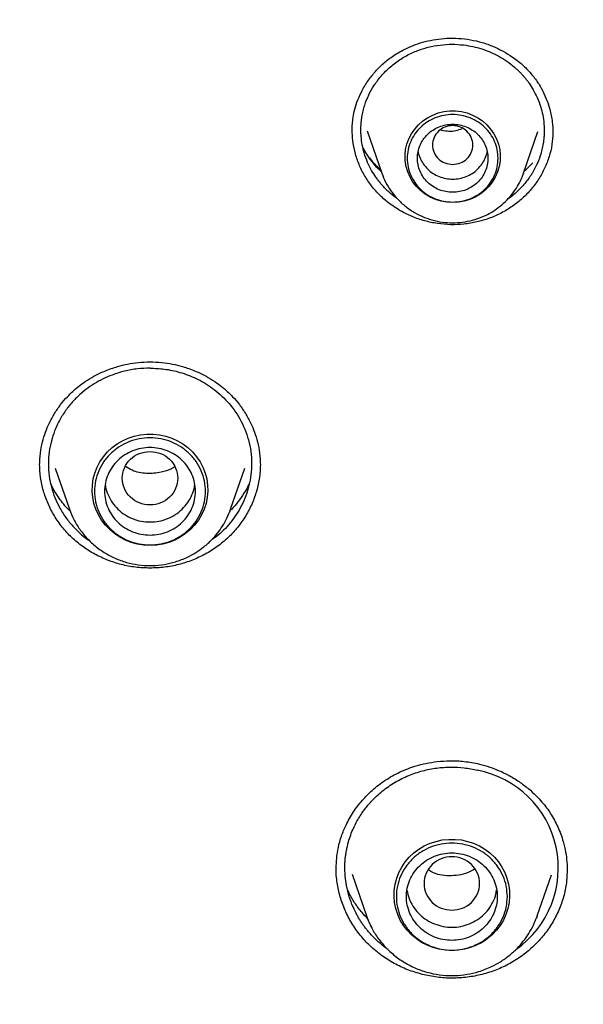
# Model space of a CAD drawing. Header units: millimetres. Extents: x 8 to 1762, y 12 to 2803.
# Tile 94 of 119: x 853 to 864, y 2419 to 2438. Entities that reach past the tile are written whole.
import ezdxf

# ---------------------------------------------------------------- set-up
doc = ezdxf.new("R2010")
doc.units = ezdxf.units.MM

msp = doc.modelspace()

# ---------------------------------------------------------------- linework, layer by layer
at = {"color": 7, "linetype": 'Continuous', "lineweight": 30}
for p, q in [((859.502, 2436.187), (859.502, 2436.2)), ((859.799, 2436.186), (860.088, 2435.349)), ((862.898, 2435.349), (863.182, 2436.172)), ((863.479, 2436.187), (863.48, 2436.164)), ((862.898, 2435.349), (862.895, 2435.34)), ((853.616, 2429.501), (853.897, 2428.687)), ((857.091, 2428.687), (857.371, 2429.501)), ((857.091, 2428.687), (857.068, 2428.626)), ((859.187, 2421.554), (859.188, 2421.568)), ((859.499, 2421.45), (859.784, 2420.625)), ((863.169, 2420.625), (863.449, 2421.435)), ((863.169, 2420.625), (863.152, 2420.577)), ((863.159, 2420.599), (863.169, 2420.625))]:
    msp.add_line(p, q, dxfattribs=at)
at = {"color": 7, "linetype": 'Continuous', "lineweight": 30, "flags": 128}
for points in [[(861.493, 2434.766), (861.377, 2434.773), (861.263, 2434.794), (861.152, 2434.828), (861.046, 2434.875), (860.947, 2434.934), (860.857, 2435.004), (860.776, 2435.084), (860.706, 2435.173), (860.648, 2435.27), (860.603, 2435.374), (860.571, 2435.481), (860.553, 2435.592), (860.549, 2435.704), (860.56, 2435.815), (860.585, 2435.925), (860.624, 2436.03), (860.675, 2436.13), (860.74, 2436.224), (860.815, 2436.309), (860.901, 2436.384), (860.996, 2436.449), (861.098, 2436.502), (861.207, 2436.542), (861.319, 2436.57), (861.435, 2436.583), (861.551, 2436.583), (861.666, 2436.57), (861.779, 2436.542), (861.887, 2436.502), (861.99, 2436.449), (862.084, 2436.384), (862.17, 2436.309), (862.246, 2436.224), (862.31, 2436.13), (862.362, 2436.03), (862.4, 2435.925), (862.425, 2435.815), (862.436, 2435.704), (862.432, 2435.592), (862.415, 2435.481), (862.383, 2435.374), (862.338, 2435.27), (862.279, 2435.173), (862.209, 2435.084), (862.129, 2435.004), (862.038, 2434.934), (861.939, 2434.875), (861.834, 2434.828), (861.723, 2434.794), (861.609, 2434.773), (861.493, 2434.766)], [(855.494, 2427.971), (855.368, 2427.977), (855.243, 2427.997), (855.122, 2428.03), (855.005, 2428.076), (854.894, 2428.134), (854.79, 2428.203), (854.695, 2428.283), (854.609, 2428.373), (854.535, 2428.471), (854.472, 2428.576), (854.421, 2428.687), (854.383, 2428.803), (854.359, 2428.923), (854.349, 2429.044), (854.352, 2429.166), (854.369, 2429.286), (854.4, 2429.404), (854.445, 2429.518), (854.502, 2429.626), (854.571, 2429.728), (854.651, 2429.822), (854.741, 2429.907), (854.841, 2429.982), (854.949, 2430.045), (855.063, 2430.097), (855.182, 2430.137), (855.305, 2430.163), (855.431, 2430.177), (855.557, 2430.177), (855.682, 2430.163), (855.806, 2430.137), (855.925, 2430.097), (856.039, 2430.045), (856.147, 2429.982), (856.246, 2429.907), (856.337, 2429.822), (856.417, 2429.728), (856.486, 2429.626), (856.543, 2429.518), (856.587, 2429.404), (856.618, 2429.286), (856.635, 2429.166), (856.639, 2429.044), (856.629, 2428.923), (856.604, 2428.803), (856.567, 2428.687), (856.516, 2428.576), (856.453, 2428.471), (856.378, 2428.373), (856.293, 2428.283), (856.197, 2428.203), (856.094, 2428.134), (855.983, 2428.076), (855.866, 2428.03), (855.744, 2427.997), (855.62, 2427.977), (855.494, 2427.971)], [(861.477, 2419.936), (861.351, 2419.943), (861.226, 2419.963), (861.105, 2419.996), (860.988, 2420.042), (860.877, 2420.099), (860.773, 2420.169), (860.678, 2420.249), (860.592, 2420.338), (860.518, 2420.436), (860.455, 2420.541), (860.404, 2420.653), (860.366, 2420.769), (860.342, 2420.888), (860.332, 2421.01), (860.335, 2421.131), (860.352, 2421.252), (860.383, 2421.369), (860.428, 2421.483), (860.485, 2421.592), (860.554, 2421.694), (860.634, 2421.788), (860.724, 2421.872), (860.824, 2421.947), (860.931, 2422.011), (861.046, 2422.063), (861.165, 2422.102), (861.288, 2422.129), (861.414, 2422.142), (861.54, 2422.142), (861.665, 2422.129), (861.788, 2422.102), (861.908, 2422.063), (862.022, 2422.011), (862.129, 2421.947), (862.229, 2421.872), (862.32, 2421.788), (862.4, 2421.694), (862.469, 2421.592), (862.526, 2421.483), (862.57, 2421.369), (862.601, 2421.252), (862.618, 2421.131), (862.622, 2421.01), (862.611, 2420.888), (862.587, 2420.769), (862.55, 2420.653), (862.499, 2420.541), (862.436, 2420.436), (862.361, 2420.338), (862.275, 2420.249), (862.18, 2420.169), (862.077, 2420.099), (861.966, 2420.042), (861.849, 2419.996), (861.727, 2419.963), (861.603, 2419.943), (861.477, 2419.936)]]:
    msp.add_lwpolyline(points, dxfattribs=at)
at = {"color": 7, "linetype": 'Continuous', "lineweight": 30}
for centre, radius, start, end in [((861.615, 2421.575), 1.972, 304.9086, 79.3217), ((861.378, 2421.176), 1.686, 199.0721, 207.8818)]:
    msp.add_arc(centre, radius, start, end, dxfattribs=at)
for points, knots in [([(855.494, 2455.209), (855.134, 2455.207), (854.425, 2455.204), (853.381, 2455.173), (852.374, 2455.126), (851.403, 2455.064), (850.471, 2454.988), (849.525, 2454.895), (848.572, 2454.786), (847.617, 2454.659), (846.714, 2454.524), (845.863, 2454.383), (845.063, 2454.238), (844.315, 2454.092), (843.618, 2453.946), (843.013, 2453.812), (842.493, 2453.691), (842.05, 2453.584), (841.624, 2453.477), (840.861, 2453.28), (839.753, 2452.974), (838.302, 2452.53), (836.847, 2452.04), (835.39, 2451.505), (833.938, 2450.925), (832.519, 2450.311), (831.137, 2449.667), (829.792, 2448.996), (828.468, 2448.289), (827.164, 2447.546), (825.882, 2446.769), (824.623, 2445.957), (823.347, 2445.084), (822.057, 2444.146), (820.759, 2443.14), (819.492, 2442.096), (818.26, 2441.015), (817.098, 2439.932), (816.005, 2438.852), (814.978, 2437.778), (813.982, 2436.677), (813.019, 2435.55), (812.088, 2434.397), (811.191, 2433.22), (810.299, 2431.979), (809.418, 2430.673), (808.552, 2429.3), (807.73, 2427.901), (806.953, 2426.48), (806.248, 2425.088), (805.61, 2423.73), (805.035, 2422.41), (804.497, 2421.075), (804.031, 2419.818), (803.624, 2418.631), (803.268, 2417.509), (802.93, 2416.351), (802.624, 2415.201), (802.349, 2414.061), (802.103, 2412.935), (801.881, 2411.788), (801.683, 2410.628), (801.51, 2409.464), (801.365, 2408.302), (801.246, 2407.141), (801.19, 2406.365), (801.162, 2405.978)], [0, 0, 0, 0, 0.013175, 0.02591, 0.038204, 0.050057, 0.06147, 0.072442, 0.084808, 0.096563, 0.107705, 0.118235, 0.128154, 0.13746, 0.146154, 0.154236, 0.160157, 0.1657, 0.170973, 0.176251, 0.194574, 0.213129, 0.231915, 0.250932, 0.270136, 0.289358, 0.307811, 0.326265, 0.344719, 0.363174, 0.38163, 0.400086, 0.418541, 0.438843, 0.459144, 0.479446, 0.499748, 0.520051, 0.538508, 0.556967, 0.575426, 0.593885, 0.612344, 0.630804, 0.649264, 0.669571, 0.689878, 0.710185, 0.730493, 0.750801, 0.768894, 0.786988, 0.805082, 0.823177, 0.837619, 0.852441, 0.867644, 0.883229, 0.897466, 0.912007, 0.926845, 0.941706, 0.956447, 0.971074, 0.98559, 1, 1, 1, 1]), ([(909.826, 2405.978), (909.821, 2406.045), (909.811, 2406.196), (909.792, 2406.447), (909.767, 2406.744), (909.736, 2407.088), (909.701, 2407.461), (909.661, 2407.858), (909.615, 2408.277), (909.564, 2408.724), (909.507, 2409.185), (909.445, 2409.649), (909.379, 2410.109), (909.27, 2410.827), (909.106, 2411.794), (908.88, 2412.957), (908.641, 2414.051), (908.394, 2415.077), (908.13, 2416.082), (907.811, 2417.208), (907.424, 2418.454), (906.958, 2419.817), (906.459, 2421.155), (905.928, 2422.468), (905.357, 2423.775), (904.743, 2425.078), (904.085, 2426.381), (903.389, 2427.665), (902.657, 2428.929), (901.889, 2430.174), (901.086, 2431.398), (900.22, 2432.641), (899.288, 2433.898), (898.287, 2435.165), (897.247, 2436.403), (896.168, 2437.61), (895.085, 2438.748), (894.003, 2439.821), (892.928, 2440.831), (891.823, 2441.813), (890.691, 2442.764), (889.533, 2443.685), (888.348, 2444.575), (887.099, 2445.462), (885.782, 2446.341), (884.396, 2447.207), (882.983, 2448.032), (881.545, 2448.815), (880.185, 2449.504), (878.919, 2450.104), (877.764, 2450.619), (876.629, 2451.094), (875.558, 2451.516), (874.552, 2451.889), (873.795, 2452.155), (873.236, 2452.343), (872.858, 2452.467), (872.458, 2452.595), (872.014, 2452.734), (871.521, 2452.883), (870.979, 2453.042), (870.399, 2453.205), (869.779, 2453.371), (869.119, 2453.54), (868.434, 2453.706), (867.725, 2453.869), (866.993, 2454.026), (866.226, 2454.181), (865.422, 2454.331), (864.582, 2454.475), (863.706, 2454.611), (862.793, 2454.738), (861.844, 2454.854), (860.859, 2454.957), (859.845, 2455.045), (858.801, 2455.116), (857.729, 2455.169), (856.623, 2455.203), (855.874, 2455.207), (855.494, 2455.209)], [0, 0, 0, 0, 0.002477, 0.00553, 0.009181, 0.013443, 0.018324, 0.023126, 0.028412, 0.034183, 0.040132, 0.046039, 0.051905, 0.057729, 0.073532, 0.089019, 0.102582, 0.115895, 0.128957, 0.141854, 0.16014, 0.178264, 0.196225, 0.214024, 0.231671, 0.249973, 0.268273, 0.286573, 0.304873, 0.323173, 0.341472, 0.359771, 0.379899, 0.400027, 0.420155, 0.440282, 0.460408, 0.478704, 0.497, 0.515295, 0.53359, 0.551885, 0.57018, 0.588474, 0.608597, 0.628721, 0.648844, 0.668967, 0.689088, 0.705005, 0.720521, 0.735606, 0.750262, 0.762804, 0.775013, 0.779718, 0.784469, 0.789597, 0.79513, 0.801559, 0.80846, 0.815833, 0.823679, 0.831996, 0.840785, 0.849504, 0.858642, 0.8682, 0.878178, 0.888575, 0.899392, 0.910628, 0.922284, 0.934359, 0.946854, 0.959533, 0.972617, 0.986106, 1, 1, 1, 1]), ([(804.807, 2408.633), (804.833, 2408.744), (804.918, 2409.109), (805.075, 2409.722), (805.277, 2410.474), (805.492, 2411.221), (805.718, 2411.966), (805.957, 2412.707), (806.208, 2413.445), (806.47, 2414.178), (806.744, 2414.908), (807.03, 2415.633), (807.327, 2416.355), (807.636, 2417.071), (807.957, 2417.783), (808.289, 2418.49), (808.632, 2419.192), (808.986, 2419.889), (809.352, 2420.58), (809.729, 2421.266), (810.116, 2421.946), (810.515, 2422.621), (810.924, 2423.289), (811.344, 2423.951), (811.775, 2424.607), (812.216, 2425.256), (812.667, 2425.898), (813.129, 2426.534), (813.601, 2427.163), (814.083, 2427.785), (814.575, 2428.399), (815.077, 2429.006), (815.588, 2429.605), (816.109, 2430.197), (816.64, 2430.781), (817.18, 2431.357), (817.729, 2431.924), (818.287, 2432.484), (818.854, 2433.035), (819.43, 2433.577), (820.014, 2434.111), (820.607, 2434.636), (821.208, 2435.153), (821.818, 2435.66), (822.436, 2436.158), (823.061, 2436.647), (823.694, 2437.126), (824.335, 2437.596), (824.984, 2438.056), (825.64, 2438.506), (826.303, 2438.947), (826.972, 2439.378), (827.649, 2439.798), (828.333, 2440.209), (829.023, 2440.609), (829.719, 2440.999), (830.422, 2441.378), (831.13, 2441.747), (831.844, 2442.105), (832.565, 2442.453), (833.29, 2442.79), (834.021, 2443.116), (834.757, 2443.431), (835.498, 2443.735), (836.244, 2444.027), (836.994, 2444.309), (837.749, 2444.58), (838.508, 2444.839), (839.271, 2445.087), (840.038, 2445.323), (840.809, 2445.548), (841.584, 2445.761), (842.361, 2445.963), (843.142, 2446.153), (843.926, 2446.332), (844.712, 2446.498), (845.501, 2446.653), (846.293, 2446.797), (847.087, 2446.928), (847.882, 2447.048), (848.68, 2447.155), (849.479, 2447.251), (850.28, 2447.335), (851.082, 2447.407), (851.885, 2447.466), (852.689, 2447.514), (853.493, 2447.55), (854.298, 2447.574), (855.103, 2447.586), (855.909, 2447.586), (856.714, 2447.573), (857.519, 2447.549), (858.323, 2447.513), (859.127, 2447.465), (859.93, 2447.405), (860.732, 2447.332), (861.533, 2447.248), (862.332, 2447.152), (863.129, 2447.044), (863.925, 2446.924), (864.719, 2446.793), (865.51, 2446.649), (866.299, 2446.494), (867.086, 2446.326), (867.869, 2446.148), (868.65, 2445.957), (869.428, 2445.755), (870.202, 2445.541), (870.972, 2445.316), (871.739, 2445.079), (872.502, 2444.831), (873.261, 2444.572), (874.016, 2444.301), (874.766, 2444.019), (875.512, 2443.726), (876.253, 2443.421), (876.989, 2443.106), (877.72, 2442.78), (878.445, 2442.443), (879.165, 2442.095), (879.879, 2441.736), (880.587, 2441.367), (881.29, 2440.987), (881.986, 2440.597), (882.676, 2440.196), (883.359, 2439.786), (884.035, 2439.365), (884.705, 2438.934), (885.368, 2438.493), (886.023, 2438.042), (886.672, 2437.582), (887.312, 2437.112), (887.945, 2436.632), (888.571, 2436.143), (889.188, 2435.645), (889.797, 2435.137), (890.398, 2434.621), (890.991, 2434.095), (891.575, 2433.561), (892.151, 2433.019), (892.718, 2432.467), (893.275, 2431.908), (893.824, 2431.34), (894.364, 2430.763), (894.894, 2430.179), (895.415, 2429.587), (895.926, 2428.988), (896.427, 2428.381), (896.919, 2427.766), (897.401, 2427.144), (897.872, 2426.515), (898.334, 2425.879), (898.785, 2425.237), (899.226, 2424.587), (899.656, 2423.931), (900.076, 2423.269), (900.485, 2422.601), (900.883, 2421.926), (901.27, 2421.246), (901.647, 2420.56), (902.012, 2419.868), (902.366, 2419.171), (902.709, 2418.469), (903.04, 2417.762), (903.361, 2417.05), (903.669, 2416.333), (903.966, 2415.612), (904.252, 2414.887), (904.526, 2414.157), (904.788, 2413.423), (905.038, 2412.685), (905.276, 2411.944), (905.502, 2411.199), (905.717, 2410.452), (905.918, 2409.7), (906.069, 2409.11), (906.149, 2408.77), (906.169, 2408.682)], [0, 0, 0, 0, 0.002552, 0.008307, 0.014062, 0.019817, 0.025572, 0.031327, 0.037082, 0.042837, 0.048592, 0.054347, 0.060102, 0.065856, 0.071611, 0.077366, 0.083121, 0.088875, 0.09463, 0.100385, 0.106139, 0.111894, 0.117649, 0.123403, 0.129158, 0.134912, 0.140667, 0.146421, 0.152176, 0.15793, 0.163684, 0.169439, 0.175193, 0.180947, 0.186702, 0.192456, 0.19821, 0.203964, 0.209718, 0.215472, 0.221226, 0.22698, 0.232734, 0.238488, 0.244242, 0.249996, 0.25575, 0.261504, 0.267258, 0.273012, 0.278766, 0.284519, 0.290273, 0.296027, 0.301781, 0.307534, 0.313288, 0.319042, 0.324795, 0.330549, 0.336303, 0.342056, 0.34781, 0.353563, 0.359317, 0.36507, 0.370824, 0.376577, 0.382331, 0.388084, 0.393838, 0.399591, 0.405344, 0.411098, 0.416851, 0.422604, 0.428358, 0.434111, 0.439865, 0.445618, 0.451371, 0.457125, 0.462878, 0.468631, 0.474384, 0.480138, 0.485891, 0.491644, 0.497398, 0.503151, 0.508904, 0.514658, 0.520411, 0.526164, 0.531917, 0.537671, 0.543424, 0.549177, 0.554931, 0.560684, 0.566437, 0.572191, 0.577944, 0.583697, 0.589451, 0.595204, 0.600957, 0.606711, 0.612464, 0.618218, 0.623971, 0.629724, 0.635478, 0.641231, 0.646985, 0.652738, 0.658492, 0.664245, 0.669999, 0.675752, 0.681506, 0.687259, 0.693013, 0.698767, 0.70452, 0.710274, 0.716028, 0.721781, 0.727535, 0.733289, 0.739043, 0.744796, 0.75055, 0.756304, 0.762058, 0.767812, 0.773566, 0.77932, 0.785074, 0.790828, 0.796582, 0.802336, 0.80809, 0.813844, 0.819598, 0.825352, 0.831107, 0.836861, 0.842615, 0.848369, 0.854124, 0.859878, 0.865632, 0.871387, 0.877141, 0.882896, 0.88865, 0.894405, 0.900159, 0.905914, 0.911669, 0.917423, 0.923178, 0.928933, 0.934687, 0.940442, 0.946197, 0.951952, 0.957706, 0.963461, 0.969216, 0.974971, 0.980726, 0.986481, 0.992236, 0.997991, 1, 1, 1, 1]), ([(859.501, 2436.197), (859.501, 2436.229), (859.502, 2436.302), (859.514, 2436.429), (859.542, 2436.584), (859.596, 2436.765), (859.683, 2436.968), (859.8, 2437.165), (859.942, 2437.349), (860.103, 2437.515), (860.3, 2437.671), (860.507, 2437.793), (860.71, 2437.884), (860.901, 2437.948), (861.106, 2437.996), (861.324, 2438.024), (861.554, 2438.031), (861.709, 2438.013), (861.788, 2438.005)], [0, 0, 0, 0, 0.0329, 0.074327, 0.124428, 0.183439, 0.251887, 0.330005, 0.394928, 0.465232, 0.54095, 0.621934, 0.678805, 0.738031, 0.799669, 0.86379, 0.930504, 1, 1, 1, 1]), ([(860.39, 2434.848), (860.384, 2434.852), (860.324, 2434.891), (860.252, 2434.955), (860.169, 2435.034), (860.116, 2435.089), (860.065, 2435.147), (860.017, 2435.207), (859.955, 2435.291), (859.881, 2435.408), (859.802, 2435.568), (859.74, 2435.737), (859.698, 2435.911), (859.68, 2436.046), (859.674, 2436.153), (859.673, 2436.227), (859.676, 2436.304), (859.682, 2436.382), (859.7, 2436.515), (859.743, 2436.691), (859.825, 2436.899), (859.907, 2437.047), (859.968, 2437.136), (859.993, 2437.17), (860.003, 2437.185), (860.008, 2437.191), (860.01, 2437.193), (860.011, 2437.194), (860.011, 2437.195), (860.011, 2437.195), (860.011, 2437.195), (860.065, 2437.265), (860.181, 2437.395), (860.382, 2437.562), (860.6, 2437.696), (860.83, 2437.796), (861.066, 2437.864), (861.302, 2437.9), (861.535, 2437.909), (861.687, 2437.892), (861.761, 2437.884)], [0, 0, 0, 0, 0.004776, 0.045341, 0.061735, 0.078223, 0.094803, 0.111475, 0.12824, 0.162702, 0.20188, 0.245759, 0.281755, 0.320383, 0.336576, 0.353189, 0.370221, 0.387672, 0.405541, 0.459974, 0.507827, 0.55363, 0.571189, 0.578411, 0.581492, 0.582829, 0.583413, 0.58367, 0.583783, 0.583832, 0.583854, 0.583871, 0.641228, 0.697029, 0.751289, 0.804023, 0.855246, 0.904973, 0.95322, 1, 1, 1, 1]), ([(861.761, 2437.884), (861.82, 2437.874), (861.939, 2437.853), (862.114, 2437.801), (862.286, 2437.732), (862.451, 2437.646), (862.609, 2437.542), (862.724, 2437.449), (862.801, 2437.376), (862.846, 2437.33), (862.889, 2437.283), (862.931, 2437.234), (862.971, 2437.183), (863.026, 2437.107), (863.096, 2436.996), (863.175, 2436.84), (863.238, 2436.672), (863.281, 2436.499), (863.3, 2436.362), (863.307, 2436.254), (863.308, 2436.177), (863.306, 2436.099), (863.299, 2436.019), (863.281, 2435.883), (863.238, 2435.706), (863.159, 2435.508), (863.085, 2435.372), (863.034, 2435.293), (863.012, 2435.262), (863.005, 2435.251), (863.004, 2435.25), (863.003, 2435.249), (862.984, 2435.222), (862.914, 2435.129), (862.778, 2434.987), (862.655, 2434.877), (862.585, 2434.835), (862.585, 2434.835)], [0, 0, 0, 0, 0.042052, 0.08483, 0.12834, 0.172591, 0.217591, 0.263347, 0.278776, 0.29429, 0.30989, 0.325576, 0.341348, 0.357206, 0.394519, 0.437704, 0.486773, 0.527459, 0.571475, 0.590023, 0.609107, 0.628726, 0.648883, 0.669576, 0.731883, 0.784817, 0.828343, 0.846572, 0.854801, 0.855788, 0.856278, 0.856339, 0.856349, 0.881101, 0.941364, 0.999835, 1, 1, 1, 1]), ([(861.788, 2438.005), (861.868, 2437.99), (862.024, 2437.962), (862.245, 2437.887), (862.448, 2437.795), (862.652, 2437.676), (862.848, 2437.528), (863.027, 2437.353), (863.17, 2437.168), (863.281, 2436.982), (863.363, 2436.797), (863.428, 2436.594), (863.472, 2436.377), (863.478, 2436.221), (863.48, 2436.147)], [0, 0, 0, 0, 0.084542, 0.166351, 0.245343, 0.321375, 0.417874, 0.508661, 0.593849, 0.674154, 0.749592, 0.820014, 0.915919, 1, 1, 1, 1]), ([(861.194, 2434.349), (861.107, 2434.365), (860.935, 2434.397), (860.689, 2434.484), (860.457, 2434.598), (860.243, 2434.739), (860.051, 2434.904), (859.882, 2435.092), (859.742, 2435.299), (859.632, 2435.522), (859.555, 2435.755), (859.508, 2435.987), (859.504, 2436.14), (859.502, 2436.212)], [0, 0, 0, 0, 0.092768, 0.184918, 0.27672, 0.368359, 0.459994, 0.551822, 0.643698, 0.73545, 0.827188, 0.918949, 1, 1, 1, 1]), ([(861.493, 2435.521), (861.44, 2435.527), (861.336, 2435.539), (861.202, 2435.627), (861.114, 2435.755), (861.082, 2435.907), (861.114, 2436.058), (861.202, 2436.186), (861.336, 2436.271), (861.493, 2436.302), (861.65, 2436.271), (861.783, 2436.186), (861.871, 2436.058), (861.903, 2435.907), (861.871, 2435.755), (861.783, 2435.627), (861.65, 2435.539), (861.545, 2435.527), (861.493, 2435.521)], [0, 0, 0, 0, 0.0625, 0.125, 0.1875, 0.25, 0.3125, 0.375, 0.4375, 0.5, 0.5625, 0.625, 0.6875, 0.75, 0.8125, 0.875, 0.9375, 1, 1, 1, 1]), ([(863.48, 2436.152), (863.475, 2436.072), (863.466, 2435.912), (863.409, 2435.675), (863.321, 2435.445), (863.202, 2435.229), (863.054, 2435.028), (862.879, 2434.846), (862.679, 2434.687), (862.458, 2434.554), (862.222, 2434.45), (861.973, 2434.376), (861.716, 2434.334), (861.455, 2434.321), (861.281, 2434.34), (861.194, 2434.349)], [0, 0, 0, 0, 0.075077, 0.152082, 0.22886, 0.305593, 0.382429, 0.459534, 0.53714, 0.614722, 0.691775, 0.768579, 0.845378, 0.92242, 1, 1, 1, 1]), ([(861.259, 2436.211), (861.266, 2436.208), (861.317, 2436.19), (861.419, 2436.182), (861.559, 2436.184), (861.643, 2436.22), (861.684, 2436.237)], [0, 0, 0, 0, 0.0531845, 0.3701479, 0.6928897, 1, 1, 1, 1]), ([(860.077, 2435.38), (860.058, 2435.397), (859.989, 2435.46), (859.889, 2435.583), (859.785, 2435.729), (859.733, 2435.826), (859.712, 2435.866)], [0, 0, 0, 0, 0.121791, 0.452822, 0.773343, 1, 1, 1, 1]), ([(860.806, 2435.775), (860.806, 2435.775), (860.811, 2435.731), (860.844, 2435.647), (860.906, 2435.529), (860.995, 2435.426), (861.101, 2435.342), (861.223, 2435.279), (861.355, 2435.241), (861.493, 2435.228), (861.63, 2435.241), (861.762, 2435.279), (861.884, 2435.342), (861.991, 2435.426), (862.079, 2435.529), (862.142, 2435.647), (862.175, 2435.731), (862.179, 2435.775), (862.179, 2435.775)], [0, 0, 0, 0, 0.0001007, 0.0715149, 0.1429291, 0.2143433, 0.2857575, 0.3571716, 0.4285858, 0.5, 0.5714142, 0.6428284, 0.7142425, 0.7856567, 0.8570709, 0.9284851, 0.9998993, 1, 1, 1, 1]), ([(859.846, 2435.65), (859.899, 2435.582), (859.967, 2435.498), (860.049, 2435.427), (860.066, 2435.413)], [0, 0, 0, 0, 0.798627, 1, 1, 1, 1]), ([(862.912, 2435.39), (862.916, 2435.393), (862.978, 2435.441), (863.03, 2435.5), (863.079, 2435.555)], [0, 0, 0, 0, 0.0624791, 1, 1, 1, 1]), ([(860.088, 2435.349), (860.111, 2435.289), (860.16, 2435.166), (860.266, 2434.994), (860.397, 2434.832), (860.555, 2434.687), (860.734, 2434.564), (860.929, 2434.469), (861.131, 2434.404), (861.336, 2434.368), (861.54, 2434.361), (861.741, 2434.381), (861.944, 2434.429), (862.129, 2434.5), (862.294, 2434.591), (862.438, 2434.692), (862.564, 2434.807), (862.671, 2434.929), (862.76, 2435.055), (862.839, 2435.195), (862.878, 2435.297), (862.898, 2435.349)], [0, 0, 0, 0, 0.0529985, 0.1078498, 0.1646911, 0.2237044, 0.2840861, 0.3432808, 0.4011656, 0.457756, 0.5130672, 0.5671138, 0.6220929, 0.6835769, 0.7284239, 0.7763864, 0.8274988, 0.86793, 0.9101569, 0.9541815, 1, 1, 1, 1]), ([(853.306, 2429.558), (853.309, 2429.639), (853.315, 2429.794), (853.358, 2430.015), (853.418, 2430.211), (853.497, 2430.4), (853.596, 2430.583), (853.717, 2430.76), (853.841, 2430.905), (853.961, 2431.024), (854.08, 2431.125), (854.219, 2431.226), (854.391, 2431.33), (854.604, 2431.433), (854.828, 2431.512), (855.052, 2431.567), (855.267, 2431.601), (855.416, 2431.606), (855.494, 2431.608)], [0, 0, 0, 0, 0.07692, 0.1475, 0.211692, 0.26941, 0.337315, 0.401879, 0.464344, 0.509843, 0.554336, 0.603315, 0.662493, 0.731887, 0.811409, 0.869971, 0.932857, 1, 1, 1, 1]), ([(855.494, 2431.484), (855.41, 2431.481), (855.241, 2431.475), (854.988, 2431.428), (854.761, 2431.358), (854.56, 2431.271), (854.385, 2431.174), (854.22, 2431.06), (854.094, 2430.953), (854.001, 2430.861), (853.935, 2430.789), (853.868, 2430.708), (853.803, 2430.619), (853.74, 2430.521), (853.669, 2430.395), (853.597, 2430.235), (853.533, 2430.036), (853.49, 2429.817), (853.474, 2429.584), (853.49, 2429.349), (853.535, 2429.125), (853.603, 2428.92), (853.696, 2428.719), (853.815, 2428.527), (853.958, 2428.351), (854.096, 2428.215), (854.213, 2428.117), (854.284, 2428.069), (854.312, 2428.049)], [0, 0, 0, 0, 0.049584, 0.100131, 0.151651, 0.19095, 0.230808, 0.27123, 0.31222, 0.330932, 0.350971, 0.372338, 0.395036, 0.419064, 0.444427, 0.484964, 0.52851, 0.575071, 0.624654, 0.675197, 0.722884, 0.767708, 0.80966, 0.861101, 0.907415, 0.948589, 0.979532, 1, 1, 1, 1]), ([(855.494, 2431.608), (855.571, 2431.606), (855.721, 2431.601), (855.936, 2431.567), (856.16, 2431.512), (856.383, 2431.433), (856.597, 2431.33), (856.769, 2431.226), (856.908, 2431.125), (857.026, 2431.024), (857.147, 2430.905), (857.27, 2430.76), (857.392, 2430.583), (857.491, 2430.4), (857.569, 2430.211), (857.629, 2430.015), (857.673, 2429.794), (857.679, 2429.639), (857.682, 2429.558)], [0, 0, 0, 0, 0.067143, 0.130029, 0.188591, 0.268113, 0.337507, 0.396685, 0.445664, 0.490157, 0.535656, 0.598121, 0.662685, 0.73059, 0.788308, 0.8525, 0.92308, 1, 1, 1, 1]), ([(855.494, 2431.484), (855.589, 2431.48), (855.789, 2431.472), (856.099, 2431.405), (856.422, 2431.283), (856.744, 2431.091), (857.043, 2430.823), (857.293, 2430.476), (857.435, 2430.131), (857.497, 2429.828), (857.518, 2429.524), (857.474, 2429.157), (857.325, 2428.757), (857.097, 2428.418), (856.889, 2428.194), (856.75, 2428.105), (856.722, 2428.088)], [0, 0, 0, 0, 0.056891, 0.120039, 0.189472, 0.265219, 0.347309, 0.435777, 0.530655, 0.580606, 0.631975, 0.724851, 0.813845, 0.898933, 0.980092, 1, 1, 1, 1]), ([(855.494, 2429.831), (855.422, 2429.823), (855.278, 2429.807), (855.094, 2429.685), (854.973, 2429.509), (854.929, 2429.301), (854.973, 2429.094), (855.094, 2428.917), (855.278, 2428.8), (855.494, 2428.757), (855.709, 2428.8), (855.893, 2428.917), (856.014, 2429.094), (856.059, 2429.301), (856.014, 2429.509), (855.893, 2429.685), (855.709, 2429.807), (855.566, 2429.823), (855.494, 2429.831)], [0, 0, 0, 0, 0.0625, 0.125, 0.1875, 0.25, 0.3125, 0.375, 0.4375, 0.5, 0.5625, 0.625, 0.6875, 0.75, 0.8125, 0.875, 0.9375, 1, 1, 1, 1]), ([(855.494, 2427.519), (855.397, 2427.522), (855.205, 2427.529), (854.923, 2427.585), (854.652, 2427.672), (854.395, 2427.792), (854.156, 2427.943), (853.94, 2428.122), (853.75, 2428.327), (853.592, 2428.554), (853.466, 2428.797), (853.375, 2429.052), (853.317, 2429.316), (853.309, 2429.496), (853.306, 2429.585)], [0, 0, 0, 0, 0.083992, 0.167372, 0.250455, 0.333507, 0.416786, 0.500587, 0.584451, 0.667879, 0.751068, 0.83414, 0.917199, 1, 1, 1, 1]), ([(855.984, 2429.53), (855.963, 2429.516), (855.882, 2429.463), (855.692, 2429.405), (855.424, 2429.383), (855.173, 2429.427), (855.049, 2429.506), (855.007, 2429.534)], [0, 0, 0, 0, 0.0741, 0.28488, 0.568576, 0.850918, 1, 1, 1, 1]), ([(857.682, 2429.585), (857.678, 2429.496), (857.671, 2429.316), (857.613, 2429.052), (857.522, 2428.797), (857.396, 2428.554), (857.237, 2428.327), (857.048, 2428.122), (856.831, 2427.943), (856.593, 2427.792), (856.336, 2427.672), (856.064, 2427.585), (855.782, 2427.529), (855.59, 2427.522), (855.494, 2427.519)], [0, 0, 0, 0, 0.082801, 0.16586, 0.248932, 0.332121, 0.415549, 0.499413, 0.583214, 0.666493, 0.749545, 0.832628, 0.916008, 1, 1, 1, 1]), ([(853.915, 2428.644), (853.914, 2428.645), (853.836, 2428.713), (853.714, 2428.874), (853.583, 2429.062), (853.535, 2429.177), (853.524, 2429.205)], [0, 0, 0, 0, 0.004988, 0.436304, 0.866219, 1, 1, 1, 1]), ([(854.607, 2429.171), (854.608, 2429.158), (854.614, 2429.089), (854.659, 2428.968), (854.74, 2428.816), (854.853, 2428.684), (854.991, 2428.576), (855.147, 2428.495), (855.317, 2428.444), (855.435, 2428.437), (855.494, 2428.434)], [0, 0, 0, 0, 0.0318605, 0.1701661, 0.3084718, 0.4467774, 0.5850831, 0.7233887, 0.8616944, 1, 1, 1, 1]), ([(855.494, 2428.434), (855.553, 2428.437), (855.67, 2428.444), (855.84, 2428.495), (855.997, 2428.576), (856.134, 2428.684), (856.247, 2428.816), (856.329, 2428.968), (856.373, 2429.089), (856.379, 2429.158), (856.38, 2429.171)], [0, 0, 0, 0, 0.138306, 0.276611, 0.414917, 0.553223, 0.691528, 0.829834, 0.96814, 1, 1, 1, 1]), ([(857.459, 2429.187), (857.427, 2429.125), (857.362, 2429.002), (857.241, 2428.835), (857.147, 2428.719), (857.087, 2428.664), (857.078, 2428.655)], [0, 0, 0, 0, 0.324029, 0.638971, 0.941928, 1, 1, 1, 1]), ([(853.897, 2428.687), (853.924, 2428.618), (853.979, 2428.479), (854.099, 2428.284), (854.248, 2428.1), (854.427, 2427.935), (854.631, 2427.795), (854.853, 2427.687), (855.083, 2427.613), (855.317, 2427.573), (855.549, 2427.565), (855.777, 2427.588), (856.008, 2427.642), (856.218, 2427.724), (856.406, 2427.827), (856.569, 2427.942), (856.712, 2428.072), (856.834, 2428.211), (856.935, 2428.354), (857.024, 2428.513), (857.068, 2428.628), (857.091, 2428.687)], [0, 0, 0, 0, 0.052843, 0.10766, 0.164554, 0.223668, 0.284119, 0.343368, 0.401305, 0.457942, 0.513293, 0.567371, 0.62237, 0.683873, 0.728723, 0.776674, 0.827754, 0.868144, 0.910315, 0.954268, 1, 1, 1, 1]), ([(859.184, 2421.566), (859.186, 2421.633), (859.19, 2421.771), (859.223, 2421.986), (859.285, 2422.207), (859.383, 2422.445), (859.519, 2422.685), (859.695, 2422.916), (859.867, 2423.09), (860.023, 2423.22), (860.156, 2423.315), (860.296, 2423.4), (860.444, 2423.476), (860.601, 2423.543), (860.775, 2423.602), (860.97, 2423.652), (861.195, 2423.689), (861.449, 2423.704), (861.731, 2423.693), (861.924, 2423.655), (862.025, 2423.635)], [0, 0, 0, 0, 0.05359, 0.110145, 0.169765, 0.229475, 0.305782, 0.378252, 0.447445, 0.488317, 0.528762, 0.568804, 0.608314, 0.651085, 0.693497, 0.742103, 0.79694, 0.858083, 0.925677, 1, 1, 1, 1]), ([(862.025, 2423.635), (862.094, 2423.616), (862.227, 2423.581), (862.415, 2423.507), (862.61, 2423.412), (862.805, 2423.294), (862.989, 2423.155), (863.14, 2423.018), (863.259, 2422.889), (863.356, 2422.768), (863.466, 2422.608), (863.586, 2422.388), (863.68, 2422.13), (863.735, 2421.893), (863.76, 2421.695), (863.763, 2421.571), (863.764, 2421.51)], [0, 0, 0, 0, 0.0696064, 0.135423, 0.19741, 0.2830507, 0.3597584, 0.4274287, 0.486044, 0.5357973, 0.5834189, 0.6834348, 0.7903286, 0.864062, 0.9341187, 1, 1, 1, 1]), ([(860.215, 2419.957), (860.207, 2419.962), (860.136, 2420.008), (860.016, 2420.111), (859.893, 2420.232), (859.813, 2420.325), (859.766, 2420.383), (859.721, 2420.443), (859.679, 2420.505), (859.639, 2420.569), (859.582, 2420.666), (859.512, 2420.809), (859.437, 2421.006), (859.386, 2421.212), (859.359, 2421.418), (859.354, 2421.577), (859.359, 2421.702), (859.367, 2421.788), (859.379, 2421.876), (859.396, 2421.965), (859.432, 2422.118), (859.501, 2422.321), (859.622, 2422.557), (859.735, 2422.724), (859.817, 2422.823), (859.85, 2422.862), (859.865, 2422.878), (859.871, 2422.884), (859.874, 2422.887), (859.875, 2422.889), (859.875, 2422.889), (859.876, 2422.889), (859.876, 2422.89), (859.946, 2422.965), (860.096, 2423.105), (860.347, 2423.279), (860.616, 2423.412), (860.894, 2423.506), (861.174, 2423.561), (861.452, 2423.579), (861.722, 2423.566), (861.896, 2423.531), (861.981, 2423.513)], [0, 0, 0, 0, 0.005337, 0.043935, 0.083061, 0.096227, 0.10945, 0.122733, 0.136074, 0.149473, 0.16293, 0.196712, 0.234682, 0.276831, 0.31119, 0.347893, 0.363235, 0.378952, 0.395043, 0.411508, 0.428347, 0.480732, 0.526964, 0.571444, 0.588583, 0.595653, 0.598672, 0.599983, 0.600557, 0.600808, 0.600919, 0.600967, 0.600989, 0.601006, 0.655921, 0.70938, 0.761392, 0.811964, 0.861103, 0.908818, 0.955114, 1, 1, 1, 1]), ([(861.477, 2420.737), (861.405, 2420.745), (861.261, 2420.762), (861.077, 2420.883), (860.956, 2421.059), (860.912, 2421.267), (860.956, 2421.475), (861.077, 2421.652), (861.261, 2421.768), (861.477, 2421.811), (861.692, 2421.768), (861.876, 2421.652), (861.997, 2421.475), (862.041, 2421.267), (861.997, 2421.059), (861.876, 2420.883), (861.692, 2420.762), (861.549, 2420.745), (861.477, 2420.737)], [0, 0, 0, 0, 0.0625, 0.125, 0.1875, 0.25, 0.3125, 0.375, 0.4375, 0.5, 0.5625, 0.625, 0.6875, 0.75, 0.8125, 0.875, 0.9375, 1, 1, 1, 1]), ([(860.925, 2419.455), (860.828, 2419.482), (860.635, 2419.536), (860.363, 2419.661), (860.11, 2419.815), (859.881, 2420), (859.678, 2420.21), (859.506, 2420.445), (859.369, 2420.699), (859.267, 2420.968), (859.206, 2421.246), (859.179, 2421.452), (859.185, 2421.563), (859.186, 2421.58)], [0, 0, 0, 0, 0.099106, 0.197568, 0.295674, 0.393628, 0.491615, 0.589862, 0.688193, 0.786383, 0.884531, 0.982655, 1, 1, 1, 1]), ([(863.762, 2421.551), (863.76, 2421.473), (863.757, 2421.301), (863.706, 2421.037), (863.616, 2420.766), (863.488, 2420.509), (863.327, 2420.27), (863.134, 2420.052), (862.913, 2419.859), (862.666, 2419.695), (862.398, 2419.564), (862.115, 2419.468), (861.821, 2419.408), (861.523, 2419.385), (861.221, 2419.396), (861.024, 2419.435), (860.925, 2419.455)], [0, 0, 0, 0, 0.05947, 0.131717, 0.203923, 0.276021, 0.348133, 0.420349, 0.49277, 0.565559, 0.638301, 0.710609, 0.782723, 0.854849, 0.927191, 1, 1, 1, 1]), ([(861.929, 2421.55), (861.896, 2421.531), (861.812, 2421.48), (861.656, 2421.434), (861.414, 2421.41), (861.181, 2421.432), (861.047, 2421.515), (861.014, 2421.535)], [0, 0, 0, 0, 0.11947, 0.3099, 0.502864, 0.880568, 1, 1, 1, 1]), ([(859.812, 2420.566), (859.772, 2420.606), (859.675, 2420.705), (859.552, 2420.877), (859.458, 2421.033), (859.419, 2421.122), (859.407, 2421.149)], [0, 0, 0, 0, 0.230521, 0.569216, 0.868822, 1, 1, 1, 1]), ([(860.589, 2421.128), (860.601, 2421.075), (860.625, 2420.967), (860.702, 2420.815), (860.808, 2420.678), (860.94, 2420.564), (861.092, 2420.475), (861.205, 2420.442), (861.261, 2420.425)], [0, 0, 0, 0, 0.159623, 0.327698, 0.495774, 0.663849, 0.831925, 1, 1, 1, 1]), ([(861.261, 2420.425), (861.319, 2420.414), (861.435, 2420.393), (861.613, 2420.404), (861.785, 2420.446), (861.945, 2420.52), (862.087, 2420.622), (862.207, 2420.75), (862.296, 2420.897), (862.349, 2421.03), (862.36, 2421.114), (862.363, 2421.142)], [0, 0, 0, 0, 0.1177995, 0.235599, 0.3533985, 0.471198, 0.5889975, 0.706797, 0.8245965, 0.942396, 1, 1, 1, 1]), ([(859.784, 2420.625), (859.812, 2420.553), (859.87, 2420.405), (859.997, 2420.198), (860.155, 2420.004), (860.345, 2419.828), (860.562, 2419.68), (860.797, 2419.566), (861.042, 2419.487), (861.289, 2419.445), (861.535, 2419.437), (861.777, 2419.461), (862.023, 2419.518), (862.245, 2419.605), (862.444, 2419.714), (862.617, 2419.836), (862.769, 2419.974), (862.898, 2420.121), (863.004, 2420.273), (863.095, 2420.433), (863.138, 2420.546), (863.159, 2420.599)], [0, 0, 0, 0, 0.053121, 0.108275, 0.165554, 0.225085, 0.285951, 0.3456, 0.403928, 0.460947, 0.51667, 0.571107, 0.626466, 0.688372, 0.733511, 0.781764, 0.833158, 0.873791, 0.91621, 0.960416, 1, 1, 1, 1])]:
    msp.add_open_spline(points, degree=3, knots=knots, dxfattribs=at)
for points in [[(862.393, 2435.644), (862.389, 2435.587), (862.383, 2435.473), (862.329, 2435.31), (862.246, 2435.159), (862.133, 2435.026), (861.996, 2434.918), (861.839, 2434.837), (861.669, 2434.788), (861.493, 2434.771), (861.316, 2434.788), (861.146, 2434.837), (860.989, 2434.918), (860.852, 2435.026), (860.74, 2435.159), (860.656, 2435.31), (860.604, 2435.473), (860.587, 2435.644), (860.604, 2435.814), (860.656, 2435.978), (860.74, 2436.129), (860.852, 2436.261), (860.989, 2436.369), (861.146, 2436.45), (861.316, 2436.5), (861.493, 2436.517), (861.669, 2436.5), (861.839, 2436.45), (861.996, 2436.369), (862.133, 2436.261), (862.246, 2436.129), (862.329, 2435.978), (862.383, 2435.814), (862.389, 2435.7), (862.393, 2435.644)], [(861.493, 2434.969), (861.539, 2434.972), (861.63, 2434.977), (861.762, 2435.017), (861.884, 2435.079), (861.991, 2435.164), (862.079, 2435.267), (862.144, 2435.384), (862.184, 2435.511), (862.197, 2435.644), (862.184, 2435.776), (862.144, 2435.903), (862.079, 2436.021), (861.991, 2436.124), (861.884, 2436.208), (861.762, 2436.271), (861.63, 2436.31), (861.493, 2436.323), (861.355, 2436.31), (861.223, 2436.271), (861.101, 2436.208), (860.995, 2436.124), (860.907, 2436.021), (860.842, 2435.903), (860.802, 2435.776), (860.788, 2435.644), (860.802, 2435.511), (860.842, 2435.384), (860.907, 2435.267), (860.995, 2435.164), (861.101, 2435.079), (861.223, 2435.017), (861.355, 2434.977), (861.447, 2434.972), (861.493, 2434.969)], [(856.594, 2429.041), (856.59, 2428.972), (856.582, 2428.833), (856.516, 2428.633), (856.414, 2428.448), (856.277, 2428.287), (856.109, 2428.154), (855.917, 2428.055), (855.71, 2427.995), (855.494, 2427.974), (855.278, 2427.995), (855.07, 2428.055), (854.879, 2428.154), (854.711, 2428.287), (854.573, 2428.448), (854.471, 2428.633), (854.408, 2428.833), (854.387, 2429.041), (854.408, 2429.249), (854.471, 2429.449), (854.573, 2429.634), (854.711, 2429.795), (854.879, 2429.928), (855.07, 2430.027), (855.278, 2430.087), (855.494, 2430.108), (855.71, 2430.087), (855.917, 2430.027), (856.109, 2429.928), (856.277, 2429.795), (856.414, 2429.634), (856.516, 2429.449), (856.582, 2429.249), (856.59, 2429.11), (856.594, 2429.041)], [(855.494, 2428.174), (855.435, 2428.177), (855.317, 2428.183), (855.147, 2428.235), (854.991, 2428.315), (854.853, 2428.424), (854.741, 2428.556), (854.657, 2428.707), (854.605, 2428.871), (854.588, 2429.041), (854.605, 2429.211), (854.657, 2429.375), (854.741, 2429.526), (854.853, 2429.658), (854.991, 2429.767), (855.147, 2429.847), (855.317, 2429.897), (855.494, 2429.914), (855.67, 2429.897), (855.84, 2429.847), (855.997, 2429.767), (856.134, 2429.658), (856.247, 2429.526), (856.331, 2429.375), (856.382, 2429.211), (856.4, 2429.041), (856.382, 2428.871), (856.331, 2428.707), (856.247, 2428.556), (856.134, 2428.424), (855.997, 2428.315), (855.84, 2428.235), (855.67, 2428.183), (855.553, 2428.177), (855.494, 2428.174)], [(862.577, 2421.006), (862.573, 2420.937), (862.564, 2420.798), (862.499, 2420.598), (862.397, 2420.414), (862.259, 2420.252), (862.092, 2420.119), (861.9, 2420.021), (861.693, 2419.96), (861.477, 2419.94), (861.261, 2419.96), (861.053, 2420.021), (860.862, 2420.119), (860.694, 2420.252), (860.556, 2420.414), (860.454, 2420.598), (860.391, 2420.798), (860.37, 2421.006), (860.391, 2421.215), (860.454, 2421.415), (860.556, 2421.599), (860.694, 2421.761), (860.862, 2421.894), (861.053, 2421.992), (861.261, 2422.053), (861.477, 2422.073), (861.693, 2422.053), (861.9, 2421.992), (862.092, 2421.894), (862.259, 2421.761), (862.397, 2421.599), (862.499, 2421.415), (862.564, 2421.215), (862.573, 2421.076), (862.577, 2421.006)], [(861.477, 2420.139), (861.536, 2420.142), (861.653, 2420.149), (861.823, 2420.2), (861.98, 2420.281), (862.117, 2420.389), (862.23, 2420.522), (862.314, 2420.672), (862.365, 2420.836), (862.382, 2421.006), (862.365, 2421.177), (862.314, 2421.34), (862.23, 2421.491), (862.117, 2421.624), (861.98, 2421.732), (861.823, 2421.813), (861.653, 2421.863), (861.477, 2421.879), (861.3, 2421.863), (861.13, 2421.813), (860.973, 2421.732), (860.836, 2421.624), (860.724, 2421.491), (860.64, 2421.34), (860.588, 2421.177), (860.571, 2421.006), (860.588, 2420.836), (860.64, 2420.672), (860.724, 2420.522), (860.836, 2420.389), (860.973, 2420.281), (861.13, 2420.2), (861.3, 2420.149), (861.418, 2420.142), (861.477, 2420.139)]]:
    msp.add_open_spline(points, degree=3, dxfattribs=at)

doc.saveas('drawing.dxf')
